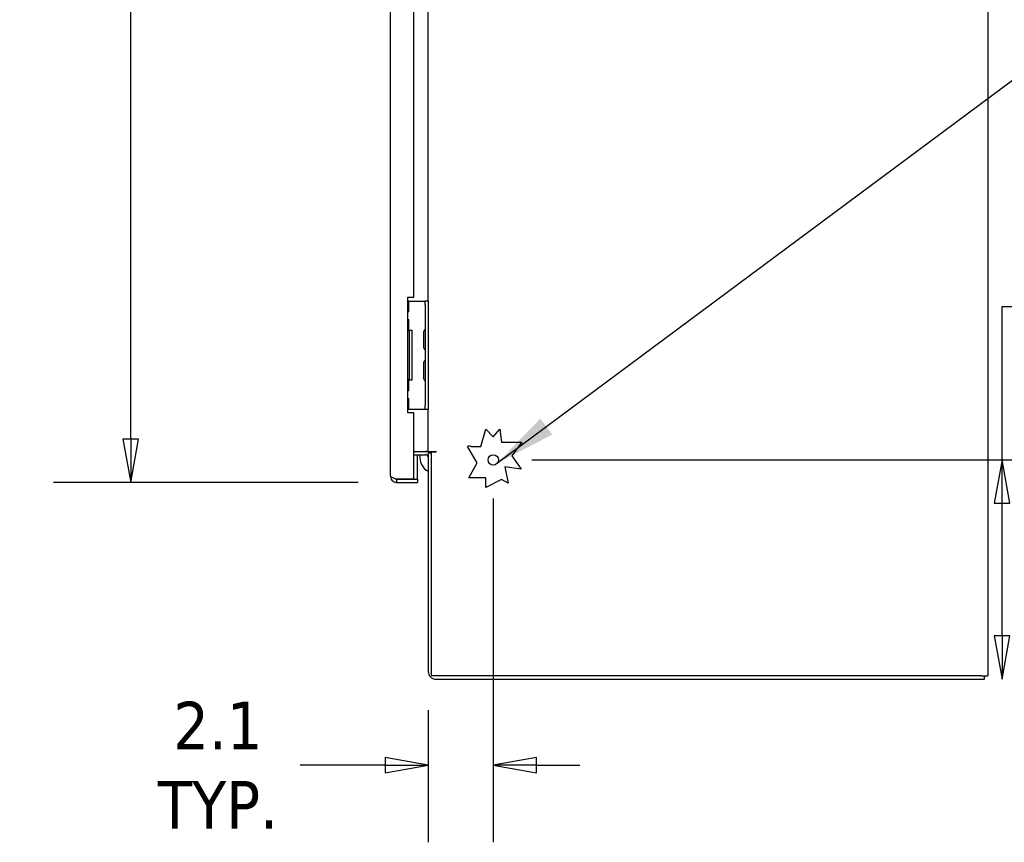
# Model space of a CAD drawing. Extents: x 807 to 1172, y 30 to 260.
# Tile 160 of 214: x 965 to 997, y 124 to 151. Entities that reach past the tile are written whole.
import ezdxf

# ---------------------------------------------------------------- set-up
doc = ezdxf.new("R2010")
doc.units = 0
doc.header["$LTSCALE"] = 4
doc.header["$MEASUREMENT"] = 0
doc.layers.get('0').update_dxf_attribs({"linetype": 'CONTINUOUS'})
doc.layers.get('DEFPOINTS').update_dxf_attribs({"linetype": 'CONTINUOUS'})
doc.styles.add('ROMANS', font='romans.shx')
doc.dimstyles.new('Default (ANSI)', dxfattribs={"dimscale": 20, "dimtxt": 0.07, "dimasz": 0.07, "dimexe": 0.125, "dimexo": 0.0625, "dimgap": 0.031496, "dimtad": 0, "dimtih": 1, "dimtoh": 1, "dimrnd": 1e-08, "dimzin": 0, "dimdsep": 46, "dimtxsty": 'ROMANS', "dimblk": 'Filled-1', "dimcen": 0.09, "dimdle": 0.393701, "dimclrd": 256, "dimclre": 256, "dimclrt": 256, "dimadec": 0, "dimazin": 0, "dimtfac": 0.928571, "dimtofl": 0, "dimtmove": 0, "dimatfit": 3, "dimfxl": 1, "dimtolj": 1, "dimtzin": 0, "dimlwd": -1, "dimlwe": -1, "dimarcsym": 0})
doc.dimstyles.new('Default (ANSI)$7', dxfattribs={"dimscale": 20, "dimtxt": 0.07, "dimasz": 0.098425, "dimexe": 0.125, "dimexo": 0.0625, "dimgap": 0.031496, "dimtad": 0, "dimtih": 1, "dimtoh": 1, "dimrnd": 1e-08, "dimzin": 0, "dimdsep": 46, "dimtxsty": 'ROMANS', "dimblk": 'Filled-1', "dimcen": 0.09, "dimdle": 0.393701, "dimclrd": 256, "dimclre": 256, "dimclrt": 256, "dimadec": 0, "dimazin": 0, "dimtfac": 0.928571, "dimtofl": 0, "dimtmove": 0, "dimatfit": 3, "dimfxl": 1, "dimtolj": 1, "dimtzin": 0, "dimlwd": -1, "dimlwe": -1, "dimarcsym": 0})

# ---------------------------------------------------------------- blocks, each defined once
blk = doc.blocks.new('Filled-1')
at = {"color": 0}
for p, q in [((0, 0), (-1, 0.179)), ((-1, 0.179), (-1, -0.179)), ((-1, 0), (0, 0)), ((-1, -0.179), (0, 0))]:
    blk.add_line(p, q, dxfattribs=at)
at = {"color": 0, "flags": 128}
blk.add_lwpolyline([(-1, -0.179), (0, 0), (-1, 0.179), (-1, -0.179)], dxfattribs=at)
at = {"color": 0}
blk.add_solid([(-1, -0.179), (0, 0), (-1, 0.179), (-1, -0.179)], dxfattribs=at)
blk = doc.blocks.new('*D76')
at = {"transparency": 16777216}
for p, q in [((976.139, 199.424), (966.274, 199.424)), ((968.774, 198.024), (968.774, 173.21)), ((968.774, 137.449), (968.774, 162.263)), ((976.139, 136.049), (966.274, 136.049))]:
    blk.add_line(p, q, dxfattribs=at)
at = {"layer": 'DEFPOINTS', "color": 0, "transparency": 16777216}
for p in [(968.774, 199.424), (977.389, 199.424), (977.389, 136.049)]:
    blk.add_point(p, dxfattribs=at)
at = {"transparency": 16777216, "xscale": 1.400000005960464, "yscale": 1.400000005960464, "zscale": 1.400000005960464}
for p, rotation in [((968.774, 199.424), 90), ((968.774, 136.049), 270)]:
    blk.add_blockref('Filled-1', p, dxfattribs=dict(at, rotation=rotation))
at = {"transparency": 16777216, "insert": (968.774, 167.736), "char_height": 1.4, "attachment_point": 5, "style": 'ROMANS'}
blk.add_mtext('\\A1;\\fTahoma|b0|i0;\\H1.5400;63.37\\P\\fTahoma|b0|i0;\\H1.5400;DOOR\\P\\fTahoma|b0|i0;\\H1.5400;HEIGHT\\P\\fTahoma|b0|i0;\\H1.5400;(2 PL.)', dxfattribs=at)
blk = doc.blocks.new('*D86')
at = {"transparency": 16777216}
for p, q in [((997, 136.778), (997, 141.748)), ((997, 141.748), (998.4, 141.748)), ((981.769, 136.778), (999.5, 136.778)), ((997, 131.074), (997, 135.378)), ((997.686, 129.674), (999.5, 129.674))]:
    blk.add_line(p, q, dxfattribs=at)
at = {"layer": 'DEFPOINTS', "color": 0, "transparency": 16777216}
for p in [(980.519, 136.778), (997, 136.778), (996.436, 129.674)]:
    blk.add_point(p, dxfattribs=at)
at = {"transparency": 16777216, "xscale": 1.400000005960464, "yscale": 1.400000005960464, "zscale": 1.400000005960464}
for p, rotation in [((997, 136.778), 90), ((997, 129.674), 270)]:
    blk.add_blockref('Filled-1', p, dxfattribs=dict(at, rotation=rotation))
at = {"transparency": 16777216, "insert": (1001.064, 141.748), "char_height": 1.4, "attachment_point": 5, "style": 'ROMANS'}
blk.add_mtext('\\A1;\\fTahoma|b0|i0;\\H1.5400;7.1\\P\\fTahoma|b0|i0;\\H1.5400;TYP.', dxfattribs=at)
blk = doc.blocks.new('*D87')
at = {"transparency": 16777216}
for p, q in [((980.519, 135.528), (980.519, 124.388)), ((978.415, 128.669), (978.415, 124.388)), ((977.015, 126.888), (974.261, 126.888)), ((981.919, 126.888), (983.319, 126.888))]:
    blk.add_line(p, q, dxfattribs=at)
at = {"layer": 'DEFPOINTS', "color": 0, "transparency": 16777216}
for p in [(980.519, 136.778), (978.415, 129.919), (980.519, 126.888)]:
    blk.add_point(p, dxfattribs=at)
at = {"transparency": 16777216, "xscale": 1.400000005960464, "yscale": 1.400000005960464, "zscale": 1.400000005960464}
blk.add_blockref('Filled-1', (978.415, 126.888), dxfattribs=at)
at = {"transparency": 16777216, "xscale": 1.400000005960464, "yscale": 1.400000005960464, "zscale": 1.400000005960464, "rotation": 180}
blk.add_blockref('Filled-1', (980.519, 126.888), dxfattribs=at)
at = {"transparency": 16777216, "insert": (971.597, 126.888), "char_height": 1.4, "attachment_point": 5, "style": 'ROMANS'}
blk.add_mtext('\\A1;\\fTahoma|b0|i0;\\H1.5400;2.1\\P\\fTahoma|b0|i0;\\H1.5400;TYP.', dxfattribs=at)

msp = doc.modelspace()

# ---------------------------------------------------------------- linework, layer by layer
for p, q in [((996.54, 201.695), (996.54, 129.778)), ((977.191, 136.247), (977.191, 199.226)), ((977.941, 142.049), (977.941, 156.674)), ((978.415, 141.924), (978.415, 156.799)), ((977.754, 142.049), (977.941, 142.049)), ((977.754, 138.299), (977.754, 142.049)), ((977.789, 141.924), (977.754, 141.924)), ((977.789, 141.924), (978.249, 141.924)), ((977.789, 141.58), (977.789, 141.924)), ((978.249, 141.924), (978.311, 141.924)), ((978.311, 141.799), (978.311, 141.924)), ((978.415, 141.924), (978.311, 141.924)), ((978.311, 141.799), (978.311, 138.549)), ((978.415, 141.924), (978.415, 141.799)), ((978.415, 141.799), (978.415, 138.549)), ((977.789, 141.58), (977.754, 141.58)), ((977.754, 141.33), (977.789, 141.33)), ((977.789, 140.986), (977.789, 141.33)), ((977.789, 140.986), (977.754, 140.986)), ((977.789, 140.986), (977.884, 140.986)), ((977.884, 140.986), (977.884, 139.361)), ((977.805, 140.955), (977.754, 140.955)), ((977.805, 139.393), (977.805, 140.955)), ((978.259, 140.906), (978.259, 140.442)), ((978.259, 139.906), (978.259, 139.442)), ((977.754, 139.393), (977.805, 139.393)), ((977.754, 139.361), (977.789, 139.361)), ((977.884, 139.361), (977.789, 139.361)), ((977.789, 139.018), (977.789, 139.361)), ((977.789, 139.018), (977.754, 139.018)), ((977.754, 138.768), (977.789, 138.768)), ((977.789, 138.424), (977.789, 138.768)), ((978.311, 138.424), (978.311, 138.549)), ((978.415, 138.549), (978.415, 138.424)), ((977.754, 138.424), (977.789, 138.424)), ((977.941, 138.299), (977.754, 138.299)), ((977.789, 138.424), (978.249, 138.424)), ((977.941, 136.154), (977.941, 138.299)), ((978.249, 138.424), (978.311, 138.424)), ((978.311, 138.424), (978.415, 138.424)), ((978.415, 137.049), (978.415, 138.424)), ((980.113, 137.208), (980.281, 137.775)), ((980.281, 137.775), (980.519, 137.528)), ((980.519, 137.528), (980.737, 137.775)), ((980.737, 137.775), (980.79, 137.348)), ((979.994, 136.685), (979.682, 137.211)), ((979.8, 137.208), (980.113, 137.208)), ((980.79, 137.348), (981.445, 137.348)), ((981.445, 137.348), (981.118, 136.913)), ((977.941, 137.049), (978.322, 137.049)), ((977.941, 136.945), (978.322, 136.945)), ((978.066, 136.154), (978.066, 136.945)), ((978.322, 137.049), (978.415, 137.049)), ((978.415, 137.049), (978.66, 137.049)), ((978.519, 136.997), (978.415, 136.997)), ((978.415, 136.997), (978.415, 129.919)), ((978.66, 137.033), (978.519, 137.033)), ((978.519, 129.778), (978.519, 137.033)), ((981.118, 136.913), (981.419, 136.473)), ((979.73, 136.192), (979.994, 136.685)), ((980.889, 136.552), (980.997, 136.028)), ((981.419, 136.473), (980.889, 136.552)), ((977.941, 136.154), (977.389, 136.154)), ((977.389, 136.153), (978.066, 136.153)), ((977.389, 136.153), (977.389, 136.049)), ((977.389, 136.049), (978.066, 136.049)), ((977.941, 136.154), (978.066, 136.154)), ((978.066, 136.153), (978.066, 136.049)), ((980.281, 136.192), (979.73, 136.192)), ((980.281, 135.88), (980.281, 136.192)), ((980.79, 136.139), (980.281, 135.88)), ((980.997, 136.028), (980.79, 136.139)), ((996.343, 129.778), (978.519, 129.778)), ((978.66, 129.674), (996.436, 129.674)), ((996.343, 129.778), (996.54, 129.778)), ((996.436, 129.674), (996.436, 129.778))]:
    msp.add_line(p, q)
msp.add_circle((980.519, 136.778), 0.169)
for centre, radius, start, end in [((978.379, 140.9), 0.12, 130.7848, 176.0521), ((978.28, 141.014), 0.0312, 310.7848, 0), ((978.291, 140.906), 0.0312, 176.0521, 180), ((978.291, 140.442), 0.0312, 180, 183.9479), ((978.379, 140.448), 0.12, 183.9479, 229.2152), ((978.28, 140.334), 0.0312, 0, 49.2152), ((978.379, 139.9), 0.12, 130.7848, 176.0521), ((978.291, 139.906), 0.0312, 176.0521, 180), ((978.28, 140.014), 0.0312, 310.7848, 0), ((978.291, 139.442), 0.0312, 180, 183.9479), ((978.379, 139.448), 0.12, 183.9479, 229.2152), ((978.28, 139.334), 0.0312, 0, 49.2152), ((979.738, 137.116), 0.111, 55.7697, 120.7171), ((978.642, 136.849), 0.5, 168.9098, 243.056), ((978.322, 136.851), 0.198, 47.48, 90), ((978.322, 136.851), 0.0937, 0, 90), ((978.66, 137.041), 0.00781, 270, 90), ((978.66, 129.919), 0.245, 180, 270)]:
    msp.add_arc(centre, radius, start, end)
for points, knots in [([(977.389, 136.154), (977.327, 136.172), (977.266, 136.191), (977.23, 136.209), (977.205, 136.222), (977.191, 136.234), (977.191, 136.247)], [0, 0, 0, 0, 0.935327, 0.935327, 0.935327, 1.570796, 1.570796, 1.570796, 1.570796]), ([(977.191, 136.247), (977.191, 136.185), (977.222, 136.124), (977.271, 136.087), (977.305, 136.063), (977.347, 136.049), (977.389, 136.049)], [0, 0, 0, 0, 0.935327, 0.935327, 0.935327, 1.570796, 1.570796, 1.570796, 1.570796]), ([(977.335, 136.17), (977.339, 136.167), (977.344, 136.164), (977.349, 136.162), (977.361, 136.156), (977.375, 136.153), (977.389, 136.153)], [0.957768, 0.957768, 0.957768, 0.957768, 1.1271971, 1.1271971, 1.1271971, 1.5707963, 1.5707963, 1.5707963, 1.5707963])]:
    msp.add_open_spline(points, degree=3, knots=knots)

# ---------------------------------------------------------------- dimensions: what is measured, and where the dimension line sits
for base, p1, p2, angle, text, override, picture, middle in [((968.774327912, 199.423887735), (977.388870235, 136.048887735), (977.388870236, 199.423887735), 270, '\\fTahoma|b0|i0;\\H1.5400;<>\\P\\fTahoma|b0|i0;\\H1.5400;DOOR\\P\\fTahoma|b0|i0;\\H1.5400;HEIGHT\\P\\fTahoma|b0|i0;\\H1.5400;(2 PL.)', {"dimgap": 0.031496, "dimdec": 2, "dimtol": 0, "dimlim": 0, "dimtp": 0, "dimtm": 0, "dimtdec": 2, "dimatfit": 1}, '*D76', (968.774327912, 167.736387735)), ((997, 136.778), (996.436, 129.674), (980.519, 136.778), 270, '\\fTahoma|b0|i0;\\H1.5400;<>\\P\\fTahoma|b0|i0;\\H1.5400;TYP.', {"dimgap": 0.031496, "dimdec": 1, "dimtol": 0, "dimlim": 0, "dimtp": 0, "dimtm": 0, "dimtdec": 1, "dimatfit": 2}, '*D86', (1001.064, 141.748)), ((980.519, 126.888), (978.415, 129.919), (980.519, 136.778), 180, '\\fTahoma|b0|i0;\\H1.5400;<>\\P\\fTahoma|b0|i0;\\H1.5400;TYP.', {"dimgap": 0.031496, "dimtih": 0, "dimtoh": 0, "dimdec": 1, "dimtol": 0, "dimlim": 0, "dimtp": 0, "dimtm": 0, "dimtdec": 1, "dimatfit": 1}, '*D87', (971.597, 126.888))]:
    dim = msp.add_linear_dim(base=base, p1=p1, p2=p2, angle=angle, text=text, dimstyle='Default (ANSI)', override=override)
    dim.commit()
    dim.dimension.update_dxf_attribs({"geometry": picture, "text_midpoint": middle, "dimtype": 160})

# ---------------------------------------------------------------- leaders
at = {"annotation_type": 0, "has_hookline": 1, "hookline_direction": 0, "text_width": 16.604}
msp.add_leader([(980.658, 136.683), (999.347, 150.584), (1001.316, 150.584)], dimstyle='Default (ANSI)$7', override={"dimtad": 0}, dxfattribs=at)

doc.saveas('drawing.dxf')
